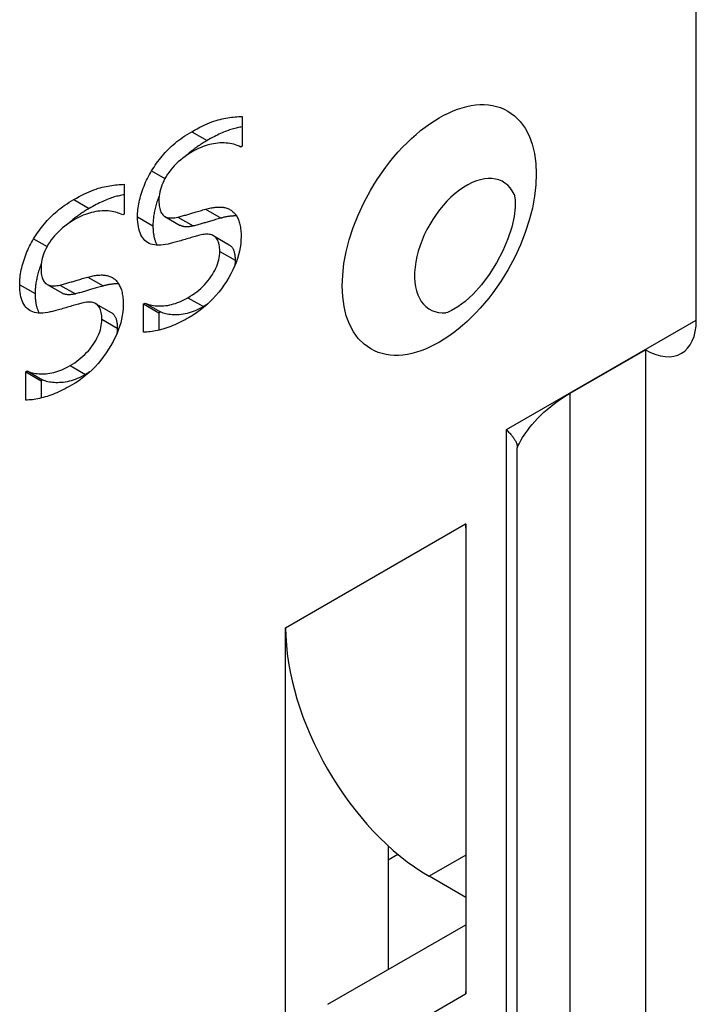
# Model space of a CAD drawing. Header units: inches. Extents: x 45 to 53.6, y 15.4 to 27.
# Tile 12 of 25: x 48.529 to 48.896, y 19.712 to 20.246. Entities that reach past the tile are written whole.
import ezdxf

# ---------------------------------------------------------------- set-up
doc = ezdxf.new("R2010")
doc.units = ezdxf.units.IN
doc.header["$MEASUREMENT"] = 0
doc.layers.add('Visible Edges(ANSI)', color=7, linetype='Continuous', lineweight=25)
doc.layers.add('Visible Tangent Edges(ANSI)', color=7, linetype='Continuous', lineweight=25)

msp = doc.modelspace()

# ---------------------------------------------------------------- linework, layer by layer
at = {"layer": 'Visible Edges(ANSI)'}
for p, q in [((48.89611, 20.08296), (48.89611, 20.43778)), ((48.64994, 20.19344), (48.64994, 20.17734)), ((48.64994, 20.17734), (48.64913, 20.17687)), ((48.58604, 20.15665), (48.58604, 20.14054)), ((48.58604, 20.14054), (48.58523, 20.14008)), ((48.60803, 20.13921), (48.61638, 20.1344)), ((48.63448, 20.12873), (48.64283, 20.12392)), ((48.54413, 20.10241), (48.55248, 20.0976)), ((48.59645, 20.09182), (48.59727, 20.09228)), ((48.59727, 20.09228), (48.60562, 20.08747)), ((48.57058, 20.09193), (48.57893, 20.08712)), ((48.59645, 20.09182), (48.60481, 20.08701)), ((48.59645, 20.07649), (48.59645, 20.09182)), ((48.60562, 20.08747), (48.60481, 20.08701)), ((48.60481, 20.08701), (48.60481, 20.07759)), ((48.82777, 20.04348), (48.86854, 20.06696)), ((48.86854, 20.06696), (48.86854, 19.68955)), ((48.53256, 20.05502), (48.53337, 20.05549)), ((48.53256, 20.05502), (48.54091, 20.05021)), ((48.53256, 20.0397), (48.53256, 20.05502)), ((48.53337, 20.05549), (48.54172, 20.05068)), ((48.54172, 20.05068), (48.54091, 20.05021)), ((48.54091, 20.05021), (48.54091, 20.0408)), ((48.79894, 20.01501), (48.79894, 20.01381)), ((48.79894, 19.626), (48.79894, 20.01381)), ((48.77106, 19.97255), (48.77113, 19.97259)), ((48.77106, 19.97255), (48.77113, 19.97251)), ((48.77113, 19.97259), (48.77113, 19.71792)), ((48.6734, 19.91631), (48.67347, 19.91635)), ((48.6734, 19.91631), (48.67347, 19.91628)), ((48.6734, 19.66165), (48.6734, 19.91631)), ((48.72908, 19.79813), (48.72908, 19.73107)), ((48.77113, 19.77019), (48.75126, 19.78163)), ((48.69636, 19.71222), (48.77113, 19.75528)), ((48.77113, 19.71792), (48.77106, 19.71788))]:
    msp.add_line(p, q, dxfattribs=at)
at = {"layer": 'Visible Edges(ANSI)', "flags": 128}
for points in [[(48.62255, 20.18518), (48.62405, 20.18602), (48.6255, 20.18681), (48.62692, 20.18755), (48.62829, 20.18824), (48.62964, 20.18888), (48.63094, 20.18946), (48.63221, 20.18999), (48.63343, 20.19047), (48.63462, 20.1909), (48.63578, 20.19127), (48.63689, 20.1916), (48.63797, 20.19187), (48.63903, 20.1921), (48.64007, 20.19232), (48.6411, 20.19252), (48.64213, 20.1927), (48.64314, 20.19286), (48.64414, 20.193), (48.64513, 20.19312), (48.64612, 20.19322), (48.64709, 20.19331), (48.64805, 20.19337), (48.649, 20.19342), (48.64994, 20.19344)], [(48.60078, 20.16389), (48.60145, 20.16496), (48.60214, 20.16602), (48.60284, 20.16706), (48.60356, 20.16808), (48.60429, 20.16909), (48.60504, 20.17007), (48.6058, 20.17104), (48.60658, 20.17199), (48.60737, 20.17291), (48.60818, 20.17383), (48.60901, 20.17472), (48.60984, 20.17559), (48.61071, 20.17645), (48.6116, 20.1773), (48.61254, 20.17814), (48.61351, 20.17896), (48.61452, 20.17978), (48.61556, 20.18058), (48.61663, 20.18138), (48.61775, 20.18216), (48.6189, 20.18293), (48.62008, 20.18369), (48.6213, 20.18444), (48.62255, 20.18518)], [(48.64994, 20.1878), (48.64928, 20.18768), (48.64861, 20.18755), (48.64794, 20.18741), (48.64727, 20.18727), (48.64659, 20.18712), (48.6459, 20.18696), (48.6452, 20.18678), (48.64448, 20.18657), (48.64375, 20.18635), (48.64301, 20.1861), (48.64224, 20.18583), (48.64146, 20.18554), (48.64067, 20.18523), (48.63986, 20.18489), (48.63904, 20.18454), (48.6382, 20.18416), (48.63734, 20.18376), (48.63647, 20.18334), (48.63558, 20.1829), (48.63468, 20.18244), (48.63376, 20.18195), (48.63282, 20.18145), (48.63187, 20.18092), (48.63091, 20.18037)], [(48.63091, 20.18037), (48.63036, 20.18005), (48.62982, 20.17973), (48.62929, 20.17941), (48.62876, 20.17909), (48.62825, 20.17876), (48.62773, 20.17844), (48.62723, 20.17811), (48.62673, 20.17778), (48.62624, 20.17744), (48.62575, 20.17711), (48.62527, 20.17677), (48.6248, 20.17643), (48.62433, 20.17609), (48.62387, 20.17575), (48.62342, 20.1754), (48.62298, 20.17505), (48.62254, 20.17471), (48.6221, 20.17435), (48.62168, 20.174), (48.62126, 20.17364), (48.62084, 20.17329), (48.62044, 20.17293), (48.62004, 20.17257), (48.61965, 20.1722)], [(48.64913, 20.17687), (48.64821, 20.17731), (48.64726, 20.1777), (48.6463, 20.17805), (48.64532, 20.17834), (48.64431, 20.17859), (48.64329, 20.17879), (48.64224, 20.17894), (48.64118, 20.17904), (48.64009, 20.17909), (48.63899, 20.17909), (48.63787, 20.17905), (48.63672, 20.17895), (48.63557, 20.17881), (48.63442, 20.17863), (48.63329, 20.17841), (48.63216, 20.17815), (48.63103, 20.17784), (48.62992, 20.1775), (48.62881, 20.17711), (48.6277, 20.17668), (48.62661, 20.17621), (48.62552, 20.1757), (48.62444, 20.17514), (48.62337, 20.17455)], [(48.62337, 20.17455), (48.62186, 20.17365), (48.62043, 20.17273), (48.61905, 20.17178), (48.61774, 20.17081), (48.61648, 20.16982), (48.61529, 20.16879), (48.61417, 20.16775), (48.6131, 20.16667), (48.6121, 20.16557), (48.61116, 20.16445), (48.61029, 20.1633), (48.60947, 20.16213), (48.60872, 20.16094), (48.60804, 20.15975), (48.60742, 20.15856), (48.60686, 20.15736), (48.60637, 20.15617), (48.60595, 20.15497), (48.60559, 20.15377), (48.60529, 20.15256), (48.60507, 20.15136), (48.6049, 20.15015), (48.6048, 20.14894), (48.60477, 20.14773)], [(48.59321, 20.13904), (48.59322, 20.14), (48.59326, 20.14097), (48.59333, 20.14195), (48.59343, 20.14295), (48.59356, 20.14396), (48.59371, 20.14498), (48.59389, 20.14601), (48.5941, 20.14706), (48.59433, 20.14812), (48.59459, 20.14919), (48.59489, 20.15027), (48.5952, 20.15137), (48.59555, 20.15247), (48.59591, 20.15356), (48.5963, 20.15464), (48.59671, 20.1557), (48.59714, 20.15676), (48.5976, 20.15781), (48.59807, 20.15885), (48.59857, 20.15988), (48.59909, 20.16089), (48.59963, 20.1619), (48.6002, 20.1629), (48.60078, 20.16389)], [(48.55866, 20.14838), (48.56015, 20.14923), (48.5616, 20.15002), (48.56302, 20.15076), (48.5644, 20.15145), (48.56574, 20.15208), (48.56704, 20.15266), (48.56831, 20.1532), (48.56954, 20.15367), (48.57073, 20.1541), (48.57188, 20.15448), (48.573, 20.1548), (48.57407, 20.15507), (48.57513, 20.15531), (48.57617, 20.15552), (48.57721, 20.15572), (48.57823, 20.1559), (48.57924, 20.15606), (48.58024, 20.1562), (48.58124, 20.15632), (48.58222, 20.15643), (48.58319, 20.15651), (48.58415, 20.15658), (48.5851, 20.15662), (48.58604, 20.15665)], [(48.58604, 20.151), (48.58538, 20.15088), (48.58471, 20.15075), (48.58404, 20.15062), (48.58337, 20.15047), (48.58269, 20.15032), (48.582, 20.15016), (48.5813, 20.14998), (48.58059, 20.14978), (48.57986, 20.14955), (48.57911, 20.1493), (48.57835, 20.14903), (48.57757, 20.14874), (48.57677, 20.14843), (48.57596, 20.1481), (48.57514, 20.14774), (48.5743, 20.14737), (48.57344, 20.14697), (48.57257, 20.14655), (48.57168, 20.14611), (48.57078, 20.14564), (48.56986, 20.14516), (48.56892, 20.14465), (48.56797, 20.14412), (48.56701, 20.14357)], [(48.79739, 20.15129), (48.7976, 20.15048), (48.79791, 20.14805), (48.7979, 20.1442), (48.79731, 20.13921), (48.79602, 20.1334), (48.79398, 20.12707), (48.79123, 20.12052), (48.78783, 20.11402), (48.78391, 20.10781), (48.77962, 20.10214), (48.77517, 20.0972), (48.7708, 20.09317), (48.76678, 20.09016), (48.76345, 20.08821), (48.7612, 20.08726), (48.76039, 20.08704)], [(48.53688, 20.12709), (48.53756, 20.12817), (48.53824, 20.12923), (48.53895, 20.13027), (48.53966, 20.13129), (48.5404, 20.13229), (48.54114, 20.13328), (48.54191, 20.13424), (48.54268, 20.13519), (48.54348, 20.13612), (48.54429, 20.13703), (48.54511, 20.13792), (48.54595, 20.1388), (48.54681, 20.13965), (48.54771, 20.1405), (48.54864, 20.14134), (48.54961, 20.14217), (48.55062, 20.14298), (48.55166, 20.14379), (48.55274, 20.14458), (48.55385, 20.14536), (48.555, 20.14613), (48.55618, 20.14689), (48.5574, 20.14764), (48.55866, 20.14838)], [(48.60496, 20.15063), (48.60469, 20.14993), (48.60443, 20.14922), (48.60418, 20.14851), (48.60394, 20.1478), (48.60372, 20.14708), (48.60349, 20.14636), (48.60329, 20.14564), (48.60309, 20.14492), (48.6029, 20.14421), (48.60273, 20.14351), (48.60257, 20.14281), (48.60242, 20.14212), (48.60228, 20.14143), (48.60216, 20.14075), (48.60204, 20.14007), (48.60194, 20.1394), (48.60185, 20.13874), (48.60178, 20.13808), (48.60171, 20.13742), (48.60166, 20.13677), (48.60161, 20.13613), (48.60158, 20.13549), (48.60157, 20.13486), (48.60156, 20.13423)], [(48.60477, 20.14773), (48.60479, 20.14679), (48.60484, 20.1459), (48.60493, 20.14507), (48.60505, 20.14428), (48.6052, 20.14354), (48.60539, 20.14285), (48.60561, 20.14221), (48.60587, 20.14162), (48.60616, 20.14109), (48.60649, 20.1406), (48.60685, 20.14016), (48.60724, 20.13977), (48.60767, 20.13943), (48.60814, 20.13914), (48.60865, 20.1389), (48.6092, 20.13871), (48.6098, 20.13856), (48.61043, 20.13846), (48.6111, 20.13841), (48.61181, 20.13841), (48.61256, 20.13845), (48.61335, 20.13855), (48.61418, 20.13869), (48.61505, 20.13888)], [(48.56701, 20.14357), (48.56646, 20.14326), (48.56592, 20.14294), (48.56539, 20.14262), (48.56487, 20.14229), (48.56435, 20.14197), (48.56384, 20.14164), (48.56333, 20.14131), (48.56283, 20.14098), (48.56234, 20.14065), (48.56185, 20.14031), (48.56137, 20.13998), (48.5609, 20.13964), (48.56044, 20.13929), (48.55998, 20.13895), (48.55952, 20.13861), (48.55908, 20.13826), (48.55864, 20.13791), (48.55821, 20.13756), (48.55778, 20.1372), (48.55736, 20.13685), (48.55695, 20.13649), (48.55654, 20.13613), (48.55614, 20.13577), (48.55575, 20.13541)], [(48.58523, 20.14008), (48.58431, 20.14052), (48.58336, 20.14091), (48.5824, 20.14125), (48.58142, 20.14155), (48.58041, 20.14179), (48.57939, 20.14199), (48.57835, 20.14214), (48.57728, 20.14224), (48.5762, 20.14229), (48.57509, 20.14229), (48.57397, 20.14225), (48.57282, 20.14216), (48.57167, 20.14202), (48.57053, 20.14184), (48.56939, 20.14162), (48.56826, 20.14135), (48.56714, 20.14105), (48.56602, 20.1407), (48.56491, 20.14031), (48.56381, 20.13988), (48.56271, 20.13941), (48.56162, 20.1389), (48.56054, 20.13835), (48.55947, 20.13775)], [(48.61505, 20.13888), (48.61569, 20.13904), (48.61632, 20.1392), (48.61694, 20.13936), (48.61755, 20.13952), (48.61815, 20.13969), (48.61874, 20.13985), (48.61933, 20.14001), (48.6199, 20.14018), (48.62047, 20.14034), (48.62103, 20.1405), (48.62158, 20.14067), (48.62212, 20.14083), (48.62266, 20.141), (48.62323, 20.14117), (48.62382, 20.14135), (48.62443, 20.14153), (48.62507, 20.14172), (48.62572, 20.14192), (48.6264, 20.14211), (48.6271, 20.14232), (48.62783, 20.14253), (48.62857, 20.14274), (48.62934, 20.14296), (48.63013, 20.14318)], [(48.63013, 20.14318), (48.63084, 20.14337), (48.63154, 20.14354), (48.63223, 20.14369), (48.63291, 20.14382), (48.63358, 20.14394), (48.63423, 20.14405), (48.63487, 20.14413), (48.63549, 20.1442), (48.63611, 20.14426), (48.63671, 20.14429), (48.63729, 20.14431), (48.63787, 20.14432), (48.63843, 20.1443), (48.63899, 20.14426), (48.63953, 20.1442), (48.64006, 20.14411), (48.64058, 20.14401), (48.64109, 20.14388), (48.64159, 20.14372), (48.64208, 20.14354), (48.64255, 20.14334), (48.64302, 20.14312), (48.64348, 20.14287), (48.64392, 20.1426)], [(48.64392, 20.1426), (48.64434, 20.1423), (48.64475, 20.14198), (48.64513, 20.14163), (48.64551, 20.14126), (48.64586, 20.14086), (48.6462, 20.14044), (48.64653, 20.13999), (48.64684, 20.13952), (48.64713, 20.13903), (48.64741, 20.13851), (48.64767, 20.13796), (48.64791, 20.1374), (48.64814, 20.1368), (48.64834, 20.13618), (48.64853, 20.13552), (48.6487, 20.13484), (48.64885, 20.13412), (48.64898, 20.13338), (48.64908, 20.1326), (48.64917, 20.1318), (48.64924, 20.13096), (48.64929, 20.1301), (48.64932, 20.12921), (48.64933, 20.12828)], [(48.55947, 20.13775), (48.55797, 20.13685), (48.55653, 20.13593), (48.55515, 20.13499), (48.55384, 20.13402), (48.55259, 20.13302), (48.5514, 20.132), (48.55027, 20.13095), (48.54921, 20.12988), (48.5482, 20.12878), (48.54726, 20.12765), (48.54639, 20.12651), (48.54557, 20.12533), (48.54482, 20.12414), (48.54414, 20.12295), (48.54352, 20.12176), (48.54296, 20.12057), (48.54247, 20.11937), (48.54205, 20.11817), (48.54169, 20.11697), (48.5414, 20.11577), (48.54117, 20.11456), (48.541, 20.11336), (48.54091, 20.11215), (48.54087, 20.11094)], [(48.60978, 20.12427), (48.60838, 20.12399), (48.60704, 20.1238), (48.60577, 20.12368), (48.60456, 20.12364), (48.60342, 20.12368), (48.60234, 20.12381), (48.60132, 20.12401), (48.60037, 20.12429), (48.59948, 20.12465), (48.59866, 20.12509), (48.5979, 20.12561), (48.5972, 20.12621), (48.59656, 20.12689), (48.59598, 20.12764), (48.59545, 20.12845), (48.59498, 20.12934), (48.59457, 20.13031), (48.59421, 20.13134), (48.5939, 20.13244), (48.59365, 20.13362), (48.59346, 20.13487), (48.59332, 20.13619), (48.59324, 20.13758), (48.59321, 20.13904)], [(48.63848, 20.13837), (48.63769, 20.13815), (48.63692, 20.13793), (48.63618, 20.13772), (48.63546, 20.13751), (48.63475, 20.1373), (48.63408, 20.13711), (48.63342, 20.13691), (48.63278, 20.13673), (48.63217, 20.13654), (48.63158, 20.13636), (48.63101, 20.13619), (48.63047, 20.13602), (48.62993, 20.13586), (48.62938, 20.1357), (48.62882, 20.13553), (48.62825, 20.13537), (48.62768, 20.1352), (48.62709, 20.13504), (48.6265, 20.13488), (48.6259, 20.13471), (48.62529, 20.13455), (48.62467, 20.13439), (48.62404, 20.13423), (48.6234, 20.13407)], [(48.64686, 20.13949), (48.64655, 20.1395), (48.64624, 20.13951), (48.64593, 20.13951), (48.64561, 20.1395), (48.64529, 20.13949), (48.64497, 20.13948), (48.64464, 20.13946), (48.64431, 20.13944), (48.64397, 20.13941), (48.64363, 20.13937), (48.64329, 20.13933), (48.64294, 20.13929), (48.64259, 20.13924), (48.64224, 20.13918), (48.64188, 20.13913), (48.64151, 20.13906), (48.64115, 20.13899), (48.64078, 20.13892), (48.6404, 20.13884), (48.64003, 20.13876), (48.63965, 20.13867), (48.63926, 20.13857), (48.63887, 20.13848), (48.63848, 20.13837)], [(48.60156, 20.13423), (48.60156, 20.13368), (48.60158, 20.13313), (48.6016, 20.1326), (48.60162, 20.13207), (48.60166, 20.13155), (48.6017, 20.13105), (48.60175, 20.13055), (48.60181, 20.13007), (48.60188, 20.12959), (48.60195, 20.12913), (48.60203, 20.12867), (48.60212, 20.12823), (48.60222, 20.12779), (48.60232, 20.12736), (48.60243, 20.12695), (48.60255, 20.12654), (48.60268, 20.12615), (48.60282, 20.12576), (48.60296, 20.12539), (48.60311, 20.12502), (48.60327, 20.12467), (48.60344, 20.12432), (48.60361, 20.12399), (48.6038, 20.12366)], [(48.6234, 20.13407), (48.62303, 20.13398), (48.62266, 20.1339), (48.6223, 20.13383), (48.62194, 20.13377), (48.62159, 20.13372), (48.62125, 20.13368), (48.62092, 20.13364), (48.6206, 20.13362), (48.62028, 20.1336), (48.61997, 20.13359), (48.61967, 20.1336), (48.61937, 20.1336), (48.61908, 20.13362), (48.6188, 20.13365), (48.61852, 20.13369), (48.61826, 20.13373), (48.618, 20.13378), (48.61775, 20.13384), (48.6175, 20.13391), (48.61726, 20.13399), (48.61703, 20.13408), (48.61681, 20.13418), (48.61659, 20.13428), (48.61638, 20.1344)], [(48.63777, 20.1203), (48.63775, 20.12129), (48.63769, 20.12222), (48.63759, 20.12309), (48.63746, 20.12391), (48.63728, 20.12467), (48.63707, 20.12538), (48.63681, 20.12602), (48.63652, 20.12662), (48.63619, 20.12715), (48.63582, 20.12763), (48.63541, 20.12805), (48.63496, 20.12841), (48.63448, 20.12873), (48.63396, 20.12899), (48.63341, 20.12921), (48.63282, 20.12938), (48.6322, 20.1295), (48.63154, 20.12958), (48.63085, 20.12961), (48.63012, 20.12959), (48.62937, 20.12952), (48.62857, 20.12941), (48.62774, 20.12925), (48.62688, 20.12904)], [(48.52931, 20.10225), (48.52933, 20.1032), (48.52937, 20.10417), (48.52944, 20.10516), (48.52953, 20.10615), (48.52966, 20.10716), (48.52981, 20.10818), (48.52999, 20.10922), (48.5302, 20.11026), (48.53043, 20.11132), (48.5307, 20.11239), (48.53099, 20.11348), (48.53131, 20.11457), (48.53165, 20.11567), (48.53202, 20.11676), (48.5324, 20.11784), (48.53281, 20.11891), (48.53324, 20.11997), (48.5337, 20.12101), (48.53417, 20.12205), (48.53467, 20.12308), (48.53519, 20.1241), (48.53573, 20.1251), (48.5363, 20.1261), (48.53688, 20.12709)], [(48.62688, 20.12904), (48.62629, 20.12888), (48.62567, 20.12871), (48.62502, 20.12854), (48.62436, 20.12835), (48.62368, 20.12816), (48.62297, 20.12796), (48.62224, 20.12775), (48.62149, 20.12753), (48.62071, 20.1273), (48.61992, 20.12707), (48.6191, 20.12683), (48.61826, 20.12658), (48.61742, 20.12633), (48.61661, 20.12609), (48.61582, 20.12586), (48.61505, 20.12564), (48.61431, 20.12543), (48.61359, 20.12523), (48.61289, 20.12505), (48.61222, 20.12487), (48.61157, 20.1247), (48.61095, 20.12455), (48.61035, 20.1244), (48.60978, 20.12427)], [(48.64933, 20.12828), (48.64928, 20.12633), (48.64911, 20.12435), (48.64884, 20.12237), (48.64845, 20.12038), (48.64796, 20.11838), (48.64735, 20.11637), (48.64664, 20.11434), (48.64581, 20.11231), (48.64488, 20.11027), (48.64384, 20.10821), (48.64268, 20.10614), (48.64142, 20.10407), (48.64007, 20.10202), (48.63866, 20.10006), (48.63719, 20.09816), (48.63566, 20.09635), (48.63408, 20.0946), (48.63243, 20.09294), (48.63072, 20.09135), (48.62895, 20.08983), (48.62712, 20.08839), (48.62523, 20.08703), (48.62328, 20.08574), (48.62127, 20.08453)], [(48.62053, 20.0952), (48.62179, 20.09596), (48.62301, 20.09675), (48.6242, 20.09758), (48.62534, 20.09844), (48.62644, 20.09933), (48.6275, 20.10026), (48.62852, 20.10123), (48.6295, 20.10223), (48.63043, 20.10326), (48.63133, 20.10433), (48.63219, 20.10543), (48.633, 20.10657), (48.63376, 20.10772), (48.63446, 20.10887), (48.63509, 20.11002), (48.63565, 20.11117), (48.63615, 20.11232), (48.63658, 20.11346), (48.63694, 20.11461), (48.63724, 20.11575), (48.63747, 20.11689), (48.63764, 20.11803), (48.63774, 20.11916), (48.63777, 20.1203)], [(48.64283, 20.12392), (48.6431, 20.12375), (48.64335, 20.12358), (48.6436, 20.12338), (48.64383, 20.12317), (48.64406, 20.12295), (48.64427, 20.1227), (48.64447, 20.12245), (48.64466, 20.12217), (48.64483, 20.12188), (48.645, 20.12157), (48.64515, 20.12124), (48.6453, 20.1209), (48.64543, 20.12054), (48.64555, 20.12016), (48.64566, 20.11977), (48.64575, 20.11936), (48.64584, 20.11893), (48.64591, 20.11849), (48.64598, 20.11803), (48.64603, 20.11756), (48.64607, 20.11706), (48.6461, 20.11656), (48.64611, 20.11603), (48.64612, 20.11549)], [(48.54106, 20.11384), (48.54079, 20.11313), (48.54054, 20.11243), (48.54029, 20.11172), (48.54005, 20.111), (48.53982, 20.11028), (48.5396, 20.10956), (48.53939, 20.10884), (48.53919, 20.10813), (48.53901, 20.10742), (48.53883, 20.10671), (48.53867, 20.10602), (48.53852, 20.10532), (48.53839, 20.10464), (48.53826, 20.10395), (48.53815, 20.10328), (48.53805, 20.10261), (48.53796, 20.10194), (48.53788, 20.10128), (48.53781, 20.10063), (48.53776, 20.09998), (48.53772, 20.09933), (48.53769, 20.0987), (48.53767, 20.09806), (48.53766, 20.09744)], [(48.64612, 20.11549), (48.64612, 20.11536), (48.64612, 20.11524), (48.64612, 20.11511), (48.64611, 20.11499), (48.64611, 20.11486), (48.64611, 20.11474), (48.6461, 20.11461), (48.64609, 20.11449), (48.64609, 20.11436), (48.64608, 20.11424), (48.64607, 20.11411), (48.64606, 20.11399), (48.64605, 20.11386), (48.64604, 20.11374), (48.64603, 20.11361), (48.64602, 20.11348), (48.646, 20.11336), (48.64599, 20.11323), (48.64597, 20.11311), (48.64596, 20.11298), (48.64594, 20.11286), (48.64593, 20.11273), (48.64591, 20.11261), (48.64589, 20.11248)], [(48.54087, 20.11094), (48.54089, 20.11), (48.54094, 20.10911), (48.54103, 20.10827), (48.54115, 20.10748), (48.5413, 20.10674), (48.54149, 20.10605), (48.54171, 20.10542), (48.54197, 20.10483), (48.54226, 20.10429), (48.54259, 20.1038), (48.54295, 20.10336), (48.54334, 20.10298), (48.54377, 20.10264), (48.54424, 20.10235), (48.54476, 20.10211), (48.54531, 20.10191), (48.5459, 20.10176), (48.54653, 20.10167), (48.5472, 20.10161), (48.54791, 20.10161), (48.54866, 20.10166), (48.54945, 20.10175), (48.55028, 20.10189), (48.55115, 20.10208)], [(48.55115, 20.10208), (48.55179, 20.10224), (48.55242, 20.1024), (48.55304, 20.10257), (48.55365, 20.10273), (48.55425, 20.10289), (48.55485, 20.10305), (48.55543, 20.10322), (48.55601, 20.10338), (48.55657, 20.10354), (48.55713, 20.10371), (48.55768, 20.10387), (48.55822, 20.10404), (48.55876, 20.10421), (48.55933, 20.10438), (48.55992, 20.10456), (48.56054, 20.10474), (48.56117, 20.10493), (48.56183, 20.10512), (48.56251, 20.10532), (48.56321, 20.10552), (48.56393, 20.10573), (48.56467, 20.10594), (48.56544, 20.10616), (48.56623, 20.10639)], [(48.56623, 20.10639), (48.56695, 20.10657), (48.56765, 20.10674), (48.56834, 20.10689), (48.56901, 20.10703), (48.56968, 20.10715), (48.57033, 20.10725), (48.57097, 20.10734), (48.57159, 20.10741), (48.57221, 20.10746), (48.57281, 20.1075), (48.5734, 20.10752), (48.57397, 20.10752), (48.57454, 20.1075), (48.57509, 20.10747), (48.57563, 20.1074), (48.57616, 20.10732), (48.57668, 20.10721), (48.57719, 20.10708), (48.57769, 20.10692), (48.57818, 20.10675), (48.57866, 20.10655), (48.57912, 20.10632), (48.57958, 20.10608), (48.58002, 20.10581)], [(48.58002, 20.10581), (48.58044, 20.10551), (48.58085, 20.10518), (48.58124, 20.10483), (48.58161, 20.10446), (48.58197, 20.10406), (48.58231, 20.10364), (48.58263, 20.1032), (48.58294, 20.10273), (48.58323, 20.10223), (48.58351, 20.10171), (48.58377, 20.10117), (48.58401, 20.1006), (48.58424, 20.1), (48.58445, 20.09938), (48.58463, 20.09872), (48.5848, 20.09804), (48.58495, 20.09733), (48.58508, 20.09658), (48.58519, 20.09581), (48.58528, 20.095), (48.58534, 20.09417), (48.58539, 20.09331), (48.58542, 20.09241), (48.58543, 20.09149)], [(48.54588, 20.08747), (48.54448, 20.0872), (48.54314, 20.087), (48.54187, 20.08688), (48.54066, 20.08685), (48.53952, 20.08689), (48.53844, 20.08701), (48.53742, 20.08721), (48.53647, 20.08749), (48.53558, 20.08785), (48.53476, 20.0883), (48.534, 20.08882), (48.5333, 20.08942), (48.53266, 20.09009), (48.53208, 20.09084), (48.53156, 20.09166), (48.53108, 20.09255), (48.53067, 20.09351), (48.53031, 20.09454), (48.53, 20.09565), (48.52976, 20.09682), (48.52956, 20.09807), (48.52942, 20.09939), (48.52934, 20.10078), (48.52931, 20.10225)], [(48.53766, 20.09744), (48.53767, 20.09688), (48.53768, 20.09634), (48.5377, 20.0958), (48.53773, 20.09527), (48.53776, 20.09476), (48.5378, 20.09425), (48.53785, 20.09376), (48.53791, 20.09327), (48.53798, 20.0928), (48.53805, 20.09233), (48.53813, 20.09188), (48.53822, 20.09143), (48.53832, 20.09099), (48.53842, 20.09057), (48.53854, 20.09015), (48.53866, 20.08975), (48.53878, 20.08935), (48.53892, 20.08897), (48.53906, 20.08859), (48.53922, 20.08823), (48.53937, 20.08787), (48.53954, 20.08753), (48.53972, 20.08719), (48.5399, 20.08687)], [(48.5595, 20.09727), (48.55913, 20.09718), (48.55876, 20.09711), (48.5584, 20.09704), (48.55804, 20.09698), (48.5577, 20.09693), (48.55736, 20.09688), (48.55702, 20.09685), (48.5567, 20.09682), (48.55638, 20.09681), (48.55607, 20.0968), (48.55577, 20.0968), (48.55547, 20.09681), (48.55518, 20.09683), (48.5549, 20.09685), (48.55463, 20.09689), (48.55436, 20.09693), (48.5541, 20.09699), (48.55385, 20.09705), (48.5536, 20.09712), (48.55336, 20.0972), (48.55313, 20.09729), (48.55291, 20.09738), (48.55269, 20.09749), (48.55248, 20.0976)], [(48.57458, 20.10158), (48.57379, 20.10135), (48.57303, 20.10113), (48.57228, 20.10092), (48.57156, 20.10071), (48.57086, 20.10051), (48.57018, 20.10031), (48.56952, 20.10012), (48.56889, 20.09993), (48.56827, 20.09975), (48.56768, 20.09957), (48.56712, 20.0994), (48.56657, 20.09923), (48.56603, 20.09906), (48.56548, 20.0989), (48.56492, 20.09874), (48.56436, 20.09857), (48.56378, 20.09841), (48.5632, 20.09824), (48.5626, 20.09808), (48.562, 20.09792), (48.56139, 20.09776), (48.56077, 20.09759), (48.56014, 20.09743), (48.5595, 20.09727)], [(48.58296, 20.10269), (48.58265, 20.10271), (48.58234, 20.10271), (48.58203, 20.10271), (48.58171, 20.10271), (48.58139, 20.1027), (48.58107, 20.10268), (48.58074, 20.10266), (48.58041, 20.10264), (48.58007, 20.10261), (48.57973, 20.10258), (48.57939, 20.10254), (48.57904, 20.10249), (48.57869, 20.10244), (48.57834, 20.10239), (48.57798, 20.10233), (48.57762, 20.10227), (48.57725, 20.1022), (48.57688, 20.10212), (48.57651, 20.10204), (48.57613, 20.10196), (48.57575, 20.10187), (48.57536, 20.10178), (48.57497, 20.10168), (48.57458, 20.10158)], [(48.56298, 20.09224), (48.56239, 20.09208), (48.56177, 20.09192), (48.56113, 20.09174), (48.56046, 20.09156), (48.55978, 20.09136), (48.55907, 20.09116), (48.55834, 20.09095), (48.55759, 20.09073), (48.55682, 20.09051), (48.55602, 20.09027), (48.5552, 20.09003), (48.55436, 20.08978), (48.55352, 20.08953), (48.55271, 20.08929), (48.55192, 20.08906), (48.55115, 20.08884), (48.55041, 20.08863), (48.54969, 20.08844), (48.54899, 20.08825), (48.54832, 20.08807), (48.54768, 20.08791), (48.54705, 20.08775), (48.54645, 20.08761), (48.54588, 20.08747)], [(48.57387, 20.0835), (48.57385, 20.08449), (48.57379, 20.08542), (48.5737, 20.0863), (48.57356, 20.08711), (48.57338, 20.08787), (48.57317, 20.08858), (48.57292, 20.08923), (48.57262, 20.08982), (48.57229, 20.09035), (48.57192, 20.09083), (48.57151, 20.09125), (48.57106, 20.09162), (48.57058, 20.09193), (48.57006, 20.0922), (48.56951, 20.09241), (48.56892, 20.09259), (48.5683, 20.09271), (48.56764, 20.09278), (48.56695, 20.09281), (48.56623, 20.09279), (48.56547, 20.09273), (48.56467, 20.09261), (48.56385, 20.09245), (48.56298, 20.09224)], [(48.59727, 20.09228), (48.59795, 20.09198), (48.59866, 20.09171), (48.5994, 20.09147), (48.60017, 20.09126), (48.60098, 20.09109), (48.60181, 20.09095), (48.60268, 20.09085), (48.60358, 20.09077), (48.60451, 20.09074), (48.60546, 20.09073), (48.60646, 20.09075), (48.60748, 20.09081), (48.60852, 20.09091), (48.60957, 20.09106), (48.61062, 20.09126), (48.61169, 20.0915), (48.61277, 20.0918), (48.61385, 20.09214), (48.61494, 20.09253), (48.61604, 20.09297), (48.61715, 20.09345), (48.61827, 20.09399), (48.61939, 20.09457), (48.62053, 20.0952)], [(48.58543, 20.09149), (48.58538, 20.08953), (48.58521, 20.08756), (48.58494, 20.08558), (48.58455, 20.08359), (48.58406, 20.08158), (48.58346, 20.07957), (48.58274, 20.07755), (48.58192, 20.07551), (48.58098, 20.07347), (48.57994, 20.07141), (48.57879, 20.06935), (48.57752, 20.06727), (48.57617, 20.06523), (48.57477, 20.06326), (48.5733, 20.06137), (48.57177, 20.05955), (48.57018, 20.05781), (48.56853, 20.05614), (48.56682, 20.05455), (48.56505, 20.05304), (48.56322, 20.0516), (48.56133, 20.05023), (48.55938, 20.04895), (48.55737, 20.04773)], [(48.57893, 20.08712), (48.5792, 20.08696), (48.57945, 20.08678), (48.5797, 20.08659), (48.57994, 20.08638), (48.58016, 20.08615), (48.58037, 20.08591), (48.58057, 20.08565), (48.58076, 20.08537), (48.58094, 20.08508), (48.5811, 20.08477), (48.58126, 20.08444), (48.5814, 20.0841), (48.58153, 20.08374), (48.58165, 20.08337), (48.58176, 20.08297), (48.58186, 20.08256), (48.58194, 20.08214), (48.58202, 20.0817), (48.58208, 20.08124), (48.58213, 20.08076), (48.58217, 20.08027), (48.5822, 20.07976), (48.58222, 20.07923), (48.58222, 20.07869)], [(48.62888, 20.09039), (48.62774, 20.08976), (48.62662, 20.08918), (48.6255, 20.08864), (48.62439, 20.08816), (48.62329, 20.08772), (48.6222, 20.08733), (48.62112, 20.08699), (48.62004, 20.08669), (48.61898, 20.08645), (48.61792, 20.08625), (48.61687, 20.0861), (48.61583, 20.086), (48.61481, 20.08595), (48.61382, 20.08592), (48.61286, 20.08593), (48.61193, 20.08597), (48.61103, 20.08604), (48.61017, 20.08614), (48.60933, 20.08628), (48.60853, 20.08646), (48.60775, 20.08666), (48.60701, 20.0869), (48.6063, 20.08717), (48.60562, 20.08747)], [(48.63139, 20.09196), (48.63129, 20.09189), (48.63119, 20.09182), (48.63109, 20.09176), (48.63098, 20.09169), (48.63088, 20.09162), (48.63078, 20.09155), (48.63068, 20.09149), (48.63057, 20.09142), (48.63047, 20.09135), (48.63036, 20.09129), (48.63026, 20.09122), (48.63016, 20.09116), (48.63005, 20.09109), (48.62995, 20.09103), (48.62984, 20.09096), (48.62973, 20.0909), (48.62963, 20.09083), (48.62952, 20.09077), (48.62942, 20.09071), (48.62931, 20.09064), (48.6292, 20.09058), (48.62909, 20.09052), (48.62899, 20.09045), (48.62888, 20.09039)], [(48.55663, 20.05841), (48.55789, 20.05916), (48.55912, 20.05995), (48.5603, 20.06078), (48.56144, 20.06164), (48.56254, 20.06254), (48.5636, 20.06347), (48.56462, 20.06443), (48.5656, 20.06543), (48.56654, 20.06646), (48.56743, 20.06753), (48.56829, 20.06864), (48.5691, 20.06977), (48.56987, 20.07093), (48.57056, 20.07208), (48.57119, 20.07323), (48.57175, 20.07438), (48.57225, 20.07552), (48.57268, 20.07667), (48.57304, 20.07781), (48.57334, 20.07895), (48.57357, 20.08009), (48.57374, 20.08123), (48.57384, 20.08237), (48.57387, 20.0835)], [(48.62127, 20.08453), (48.6201, 20.08387), (48.61895, 20.08324), (48.6178, 20.08263), (48.61667, 20.08206), (48.61555, 20.08151), (48.61444, 20.081), (48.61334, 20.08051), (48.61225, 20.08005), (48.61118, 20.07962), (48.61011, 20.07922), (48.60906, 20.07884), (48.60802, 20.0785), (48.60699, 20.07818), (48.60597, 20.07789), (48.60496, 20.07763), (48.60397, 20.0774), (48.60299, 20.07719), (48.60202, 20.07701), (48.60106, 20.07685), (48.60011, 20.07673), (48.59918, 20.07663), (48.59826, 20.07656), (48.59735, 20.07651), (48.59645, 20.07649)], [(48.58222, 20.07869), (48.58222, 20.07857), (48.58222, 20.07844), (48.58222, 20.07832), (48.58222, 20.07819), (48.58221, 20.07807), (48.58221, 20.07794), (48.5822, 20.07782), (48.5822, 20.07769), (48.58219, 20.07757), (48.58218, 20.07744), (48.58217, 20.07731), (48.58216, 20.07719), (48.58215, 20.07706), (48.58214, 20.07694), (48.58213, 20.07681), (48.58212, 20.07669), (48.58211, 20.07656), (48.58209, 20.07644), (48.58208, 20.07631), (48.58206, 20.07619), (48.58204, 20.07606), (48.58203, 20.07594), (48.58201, 20.07581), (48.58199, 20.07568)], [(48.53337, 20.05549), (48.53405, 20.05518), (48.53476, 20.05491), (48.5355, 20.05467), (48.53628, 20.05447), (48.53708, 20.0543), (48.53792, 20.05416), (48.53878, 20.05405), (48.53968, 20.05398), (48.54061, 20.05394), (48.54157, 20.05393), (48.54256, 20.05396), (48.54358, 20.05402), (48.54462, 20.05412), (48.54567, 20.05427), (48.54673, 20.05446), (48.54779, 20.05471), (48.54887, 20.055), (48.54995, 20.05534), (48.55104, 20.05573), (48.55214, 20.05617), (48.55325, 20.05666), (48.55437, 20.05719), (48.55549, 20.05777), (48.55663, 20.05841)], [(48.56749, 20.05516), (48.56739, 20.05509), (48.56729, 20.05503), (48.56719, 20.05496), (48.56709, 20.05489), (48.56698, 20.05482), (48.56688, 20.05476), (48.56678, 20.05469), (48.56667, 20.05463), (48.56657, 20.05456), (48.56647, 20.05449), (48.56636, 20.05443), (48.56626, 20.05436), (48.56615, 20.0543), (48.56605, 20.05423), (48.56594, 20.05417), (48.56584, 20.0541), (48.56573, 20.05404), (48.56562, 20.05397), (48.56552, 20.05391), (48.56541, 20.05385), (48.5653, 20.05378), (48.5652, 20.05372), (48.56509, 20.05366), (48.56498, 20.0536)], [(48.56498, 20.0536), (48.56385, 20.05297), (48.56272, 20.05238), (48.5616, 20.05185), (48.5605, 20.05136), (48.5594, 20.05092), (48.5583, 20.05053), (48.55722, 20.05019), (48.55615, 20.0499), (48.55508, 20.04965), (48.55402, 20.04946), (48.55297, 20.04931), (48.55193, 20.04921), (48.55091, 20.04915), (48.54992, 20.04912), (48.54896, 20.04913), (48.54803, 20.04917), (48.54713, 20.04924), (48.54627, 20.04935), (48.54543, 20.04949), (48.54463, 20.04966), (48.54385, 20.04986), (48.54311, 20.0501), (48.5424, 20.05037), (48.54172, 20.05068)], [(48.55737, 20.04773), (48.55621, 20.04707), (48.55505, 20.04644), (48.55391, 20.04584), (48.55277, 20.04526), (48.55165, 20.04472), (48.55054, 20.0442), (48.54944, 20.04371), (48.54836, 20.04325), (48.54728, 20.04282), (48.54622, 20.04242), (48.54516, 20.04205), (48.54412, 20.0417), (48.54309, 20.04139), (48.54207, 20.0411), (48.54106, 20.04084), (48.54007, 20.0406), (48.53909, 20.04039), (48.53812, 20.04021), (48.53716, 20.04006), (48.53622, 20.03993), (48.53528, 20.03983), (48.53436, 20.03976), (48.53345, 20.03972), (48.53256, 20.0397)], [(48.79894, 20.01381), (48.79898, 20.01379), (48.79909, 20.014), (48.7993, 20.01445), (48.79962, 20.01513), (48.80005, 20.01599), (48.80058, 20.01701), (48.80121, 20.01814), (48.80193, 20.01936), (48.80274, 20.02064), (48.80367, 20.02202), (48.80472, 20.02347), (48.80589, 20.02499), (48.80717, 20.02656), (48.80857, 20.02817), (48.81008, 20.0298), (48.8117, 20.03144), (48.81342, 20.03307), (48.81525, 20.03469), (48.81717, 20.03627), (48.81917, 20.03782), (48.82124, 20.03932), (48.82337, 20.04077), (48.82555, 20.04216), (48.82777, 20.04348)], [(48.79317, 20.02368), (48.79358, 20.02325), (48.79399, 20.02282), (48.79438, 20.02239), (48.79476, 20.02197), (48.79513, 20.02154), (48.79549, 20.02113), (48.79584, 20.02072), (48.79617, 20.02031), (48.79648, 20.01991), (48.79679, 20.01952), (48.79707, 20.01914), (48.79734, 20.01876), (48.79759, 20.01839), (48.79781, 20.01803), (48.79802, 20.01769), (48.79821, 20.01735), (48.79838, 20.01702), (48.79853, 20.0167), (48.79865, 20.01639), (48.79875, 20.01609), (48.79884, 20.01581), (48.79889, 20.01553), (48.79893, 20.01527), (48.79894, 20.01501)]]:
    msp.add_lwpolyline(points, dxfattribs=at)
at = {"layer": 'Visible Edges(ANSI)'}
for centre, major_axis, start_param, end_param in [((48.86854, 20.09884), (0.01946, -0.0338), 5.499721, 7.070517), ((48.84884, 19.92776), (0.05489, -0.09532), 3.928925, 3.971568), ((48.75126, 19.87156), (-0.05489, 0.09532), 0.787332, 2.358128), ((48.84884, 19.67309), (-0.05489, 0.09532), 0.744688, 0.787332)]:
    msp.add_ellipse(centre, major_axis=major_axis, ratio=0.578093, start_param=start_param, end_param=end_param, dxfattribs=at)
at = {"layer": 'Visible Tangent Edges(ANSI)'}
for p, q in [((48.62255, 20.18518), (48.63091, 20.18037)), ((48.60078, 20.16389), (48.60802, 20.15972)), ((48.55866, 20.14838), (48.56701, 20.14357)), ((48.63013, 20.14318), (48.63848, 20.13837)), ((48.59321, 20.13904), (48.60156, 20.13423)), ((48.61505, 20.13888), (48.6234, 20.13407)), ((48.53688, 20.12709), (48.54412, 20.12292)), ((48.63777, 20.1203), (48.64612, 20.11549)), ((48.56623, 20.10639), (48.57458, 20.10158)), ((48.52931, 20.10225), (48.53766, 20.09744)), ((48.55115, 20.10208), (48.5595, 20.09727)), ((48.62053, 20.0952), (48.62888, 20.09039)), ((48.57387, 20.0835), (48.58222, 20.07869)), ((48.79317, 20.02368), (48.89611, 20.08296)), ((48.55663, 20.05841), (48.56498, 20.0536)), ((48.82777, 19.66607), (48.82777, 20.04348)), ((48.79317, 19.61439), (48.79317, 20.02368)), ((48.67347, 19.91635), (48.77106, 19.97255)), ((48.72908, 19.7905), (48.73434, 19.79353)), ((48.77113, 19.79307), (48.75126, 19.78163)), ((48.67347, 19.66169), (48.77106, 19.71788))]:
    msp.add_line(p, q, dxfattribs=at)
msp.add_ellipse((48.75678, 20.1319), major_axis=(0.03713, 0.06447), ratio=0.578093, dxfattribs=at)
msp.add_ellipse((48.77155, 20.12339), major_axis=(-0.01989, -0.03454), ratio=0.578093, start_param=2.764276, end_param=6.660502, dxfattribs=at)

doc.saveas('drawing.dxf')
